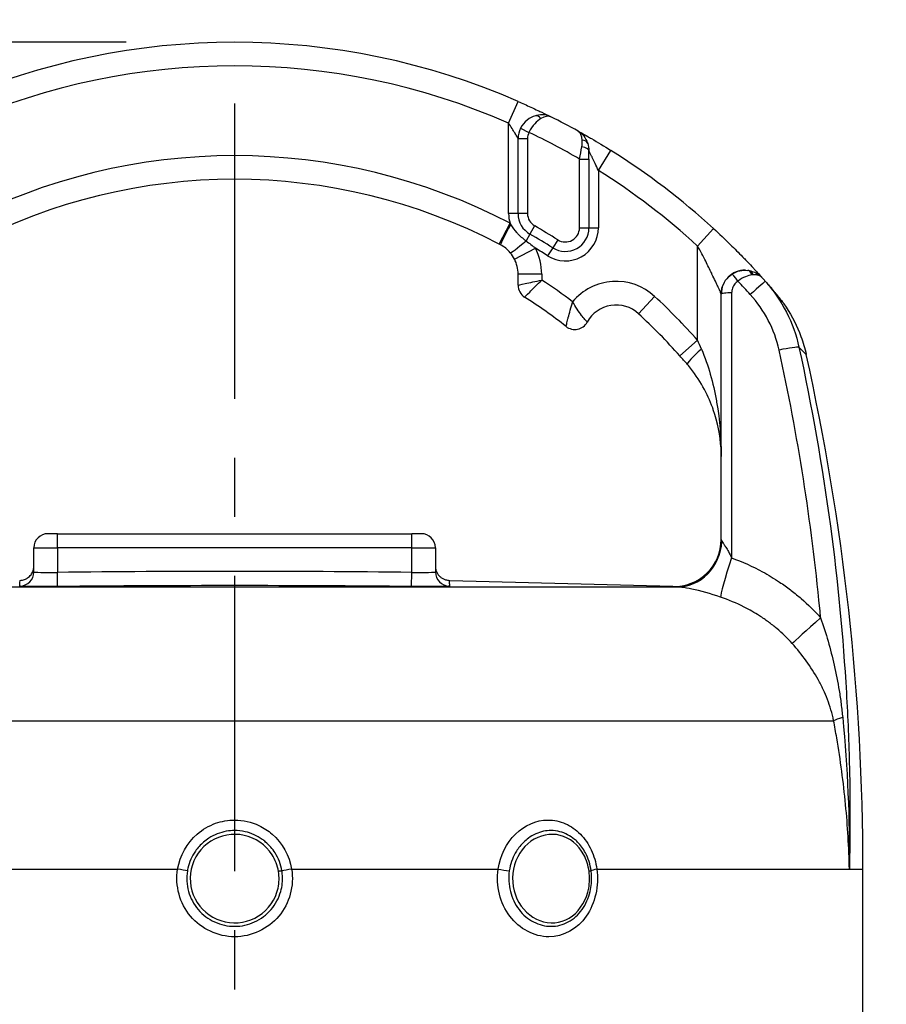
# Model space of a CAD drawing. Header units: millimetres. Extents: x 0 to 5940, y 0 to 4200.
# Tile 42 of 57: x 2251 to 2435, y 2808 to 3017. Entities that reach past the tile are written whole.
import ezdxf

# ---------------------------------------------------------------- set-up
doc = ezdxf.new("R2010")
doc.units = ezdxf.units.MM
doc.header["$LTSCALE"] = 50
doc.linetypes.add('MITTE', pattern=[2, 1.25, -0.25, 0.25, -0.25])
doc.layers.get('DEFPOINTS').update_dxf_attribs({"linetype": 'CONTINUOUS'})
for name, color, linetype in [('02-LINIE-035', 2, 'CONTINUOUS'), ('05-ACHSE', 1, 'MITTE'), ('06-MASSE1', 1, 'CONTINUOUS')]:
    doc.layers.add(name, color=color, linetype=linetype)
doc.styles.add('ACA_NORM', font='ROMANS.SHX')
doc.dimstyles.new('1-10', dxfattribs={"dimscale": 10, "dimtxt": 2.5, "dimasz": 3.5, "dimexe": 1, "dimexo": 0, "dimgap": 1, "dimtad": 1, "dimdec": 0, "dimzin": 0, "dimtxsty": 'ACA_NORM', "dimcen": 0, "dimadec": 0, "dimazin": 0, "dimtfac": 2.4, "dimtdec": 0, "dimtmove": 0, "dimatfit": 3, "dimfxl": 1, "dimtolj": 1, "dimtzin": 0, "dimarcsym": 0})

# ---------------------------------------------------------------- blocks, each defined once
blk = doc.blocks.new('*D10')
at = {"layer": '06-MASSE1', "color": 0, "lineweight": -2}
for p, q in [((2273.88, 3011.76), (1833.77, 3011.76)), ((1843.77, 2976.76), (1843.77, 2208.76)), ((2146.83, 2173.76), (1833.77, 2173.76))]:
    blk.add_line(p, q, dxfattribs=at)
at = {"layer": '06-MASSE1', "color": 0}
for points in [[(1837.94, 2976.76), (1849.6, 2976.76), (1843.77, 3011.76)], [(1837.94, 2208.76), (1849.6, 2208.76), (1843.77, 2173.76)]]:
    blk.add_solid(points, dxfattribs=at)
at = {"layer": 'DEFPOINTS', "color": 0}
for p in [(2273.88, 3011.76), (1843.77, 2173.76), (2146.83, 2173.76)]:
    blk.add_point(p, dxfattribs=at)
at = {"layer": '06-MASSE1', "color": 0, "insert": (1821.27, 2592.76), "char_height": 25, "attachment_point": 5, "rotation": 90, "style": 'ACA_NORM'}
blk.add_mtext('\\A1;a1', dxfattribs=at)
blk = doc.blocks.new('*D6')
at = {"layer": '06-MASSE1', "color": 0, "lineweight": -2}
for p, q in [((2076.83, 2430.59), (2076.83, 3126.84)), ((2667.84, 2426.76), (2667.84, 3126.84)), ((2632.84, 3116.84), (2111.83, 3116.84))]:
    blk.add_line(p, q, dxfattribs=at)
at = {"layer": '06-MASSE1', "color": 0}
for points in [[(2111.83, 3122.67), (2111.83, 3111.01), (2076.83, 3116.84)], [(2632.84, 3122.67), (2632.84, 3111.01), (2667.84, 3116.84)]]:
    blk.add_solid(points, dxfattribs=at)
at = {"layer": 'DEFPOINTS', "color": 0}
for p in [(2076.83, 3116.84), (2076.83, 2430.59), (2667.84, 2426.76)]:
    blk.add_point(p, dxfattribs=at)
at = {"layer": '06-MASSE1', "color": 0, "insert": (2372.34, 3139.34), "char_height": 25, "attachment_point": 5, "style": 'ACA_NORM'}
blk.add_mtext('\\A1;590', dxfattribs=at)

msp = doc.modelspace()

# ---------------------------------------------------------------- linework, layer by layer
at = {"layer": '02-LINIE-035'}
for p, q in [((2354.83, 2994.66), (2356.83, 2999.24)), ((2354.83, 2975.5), (2354.83, 2994.66)), ((2357.34, 2993.57), (2359.14, 2992.69)), ((2356.83, 2975.5), (2356.83, 2991.38)), ((2356.83, 2991.38), (2358.83, 2991.38)), ((2358.83, 2991.38), (2358.83, 2975.5)), ((2371.83, 2987.05), (2371.83, 2988.75)), ((2373.83, 2984.63), (2376.49, 2988.86)), ((2369.83, 2972.49), (2369.83, 2987.05)), ((2369.83, 2987.05), (2371.83, 2987.05)), ((2371.83, 2987.05), (2371.83, 2972.49)), ((2373.83, 2984.63), (2373.83, 2972.49)), ((2356.83, 2975.5), (2354.83, 2975.5)), ((2358.83, 2975.5), (2356.83, 2975.5)), ((2352.82, 2969.03), (2355.14, 2973.46)), ((2360.34, 2972.89), (2359.35, 2971.16)), ((2369.83, 2972.49), (2371.83, 2972.49)), ((2371.83, 2972.49), (2373.83, 2972.49)), ((2394.83, 2968.63), (2398.21, 2972.32)), ((2359.35, 2971.16), (2358.53, 2969.72)), ((2365.23, 2969.96), (2364.16, 2968.26)), ((2356.06, 2965.88), (2360.51, 2968.16)), ((2364.16, 2968.26), (2363.09, 2966.57)), ((2394.83, 2948.69), (2394.83, 2968.63)), ((2356.83, 2960.35), (2356.83, 2962.69)), ((2361.83, 2962.69), (2356.83, 2962.69)), ((2361.83, 2962.69), (2361.83, 2961.44)), ((2385.74, 2957.98), (2382.34, 2954.3)), ((2399.83, 2958.5), (2399.83, 2958.51)), ((2399.83, 2906.56), (2399.83, 2958.5)), ((2394.83, 2948.69), (2391.09, 2945.37)), ((2259.33, 2907.76), (2257.33, 2907.76)), ((2259.33, 2907.76), (2334.33, 2907.76)), ((2259.33, 2904.76), (2259.33, 2907.76)), ((2336.33, 2907.76), (2334.33, 2907.76)), ((2334.33, 2904.76), (2334.33, 2907.76)), ((2254.33, 2899.67), (2254.33, 2904.76)), ((2254.33, 2904.76), (2259.33, 2904.76)), ((2259.33, 2904.76), (2259.33, 2899.57)), ((2334.33, 2904.76), (2259.33, 2904.76)), ((2334.33, 2899.57), (2334.33, 2904.76)), ((2334.33, 2904.76), (2339.33, 2904.76)), ((2339.33, 2904.76), (2339.33, 2899.67)), ((2259.36, 2896.57), (2259.33, 2899.57)), ((2334.3, 2896.57), (2334.33, 2899.57)), ((2203.37, 2896.51), (2390.29, 2896.51)), ((2342.37, 2897.88), (2389.62, 2896.64)), ((2389.57, 2896.64), (2389.58, 2896.56)), ((2170.04, 2868.18), (2423.62, 2868.18)), ((2241.05, 2836.76), (2284.77, 2836.76)), ((2308.9, 2836.76), (2352.61, 2836.76)), ((2373.51, 2836.76), (2426.96, 2836.76)), ((2426.96, 2836.76), (2429.83, 2836.76)), ((2429.83, 2802.64), (2429.83, 2836.76))]:
    msp.add_line(p, q, dxfattribs=at)
for centre, radius, start, end in [((2296.83, 2861.76), 150, 66.4218, 113.5782), ((2296.83, 2861.76), 145, 66.4218, 113.5782), ((2296.83, 2861.76), 150, 61.0019, 63.4958), ((2361.83, 2991.38), 5, 153.9596, 180), ((2361.83, 2991.38), 3, 153.9596, 180), ((2296.83, 2861.76), 145, 59.7716, 64.5523), ((2296.83, 2861.76), 150, 61.0009, 61.0012), ((2296.83, 2861.76), 150, 47.4789, 57.9246), ((2296.83, 2861.76), 126, 62.4371, 117.5629), ((2296.83, 2861.76), 145, 47.4789, 57.9246), ((2296.83, 2861.76), 121, 62.4371, 117.5629), ((2361.83, 2975.5), 7, 180, 196.9187), ((2361.83, 2975.5), 5, 180, 240.2522), ((2361.83, 2975.5), 3, 180, 240.2522), ((2296.83, 2861.76), 128, 57.7001, 60.2522), ((2366.83, 2972.49), 7, 237.7001, 0), ((2366.83, 2972.49), 5, 237.7001, 0), ((2366.83, 2972.49), 3, 237.7001, 0), ((2296.83, 2861.76), 126, 57.7001, 60.2522), ((2349.83, 2962.69), 12, 0, 27.106), ((2296.83, 2861.76), 124, 57.7001, 59.0985), ((2349.83, 2962.69), 7, 0, 27.106), ((2404.83, 2958.51), 5, 89.0748, 180), ((2296.83, 2861.76), 119, 53.0413, 56.892), ((2377.59, 2949.16), 12, 47.2611, 140.1512), ((2359.83, 2960.35), 3, 180, 237.421), ((2296.83, 2861.76), 114, 52.0201, 57.421), ((2296.83, 2861.76), 131, 41.5747, 47.2611), ((2377.59, 2949.16), 7, 47.2611, 151.1675), ((2296.83, 2861.76), 126, 41.5747, 47.2611), ((2368.83, 2953.98), 3, 232.0201, 331.1675), ((1929.83, 2836.76), 500, 360, 12.5826), ((2257.33, 2904.76), 3, 90, 180), ((2336.33, 2904.76), 3, 0, 90), ((2296.83, -753.32), 3653.09, 89.41183, 90.58817)]:
    msp.add_arc(centre, radius, start, end, dxfattribs=at)
for centre, major_axis, ratio, start_param, end_param in [((2361.03, 2994.27), (-0.54, 1.93), 0.594665, 5.305484, 6.283185), ((2369.67, 2989.72), (1.89, 0.65), 0.594665, 0, 0.977701), ((2369.83, 2988.75), (2, 0), 0.438654, 0, 1.323775), ((2355.41, 2973.32), (-2.32, -4.43), 0.0215, 4.735018, 6.283185), ((2358.96, 2970.48), (-3.8, -3.24), 0.059752, 0, 1.406315), ((2352.15, 2967.74), (-11.77, 6.15), 0.109734, 4.689658, 4.712185), ((2405.22, 2961.49), (0.26, 1.98), 0.601883, 5.340533, 6.283185), ((2404.01, 2958.16), (4.24, 3.91), 0.861739, 0.561993, 0.622868), ((2405.41, 2961.46), (0.39, 1.96), 0.620947, 5.41807, 6.283185), ((2403.16, 2961), (-1.12, 1.66), 0.145795, 4.740358, 6.274369), ((2295.85, 2859.88), (-131.55, 67.28), 0.999934, 4.344114, 4.37013), ((2405.42, 2957.86), (3.74, 3.31), 0.004968, 0, 1.418024), ((2404.13, 2958.03), (-4.22, -3.93), 0.529098, 3.702697, 3.763512), ((2296.84, 2861.78), (131.25, -72.6), 0.999897, 1.22965, 1.237385), ((2401.83, 2958.5), (-2, 0), 0.105084, 4.609562, 6.283185), ((2393.57, 2940.81), (-9.36, 23.96), 0.162972, 4.902563, 4.983301), ((2396.45, 2946.84), (-3.8, -3.25), 0.105656, 4.835475, 6.283185), ((2411.46, 2946.1), (4.89, 1.06), 0.076337, 0.137706, 1.425836), ((2389.83, 2906.56), (10, 0), 0.999978, 4.687077, 6.283185), ((2390.54, 2906.51), (-0.46, -9.99), 0.941438, 0.022707, 1.578858), ((2403.05, 2903.67), (-3.3, -9.44), 0.061815, 4.844954, 6.166482), ((2251.33, 2899.67), (3, 0), 0.999741, 4.725331, 6.283185), ((2342.33, 2899.67), (-3, 0), 0.999741, 0, 1.557855), ((2296.83, -747.16), (-3645.44, 0), 0.999584, 4.70211, 4.722668), ((2422.18, 2891), (-7.48, -6.63), 0.0082, 4.879909, 6.07175), ((2433.21, 2869.84), (-9.82, -1.88), 0.074371, 5.5954, 6.050953), ((2284.5, 2836.76), (2.96, -0.49), 0.014989, 0.661983, 1.481203), ((2309.17, 2836.76), (2.96, 0.49), 0.014991, 1.660389, 2.47961), ((2353.87, 2836.76), (-2.97, 0.45), 0.0693, 1.143279, 1.9625), ((2375.24, 2836.76), (-2.97, -0.41), 0.09527, 5.320317, 6.139537)]:
    msp.add_ellipse(centre, major_axis=major_axis, ratio=ratio, start_param=start_param, end_param=end_param, dxfattribs=at)
for points, knots in [([(2356.83, 2999.24), (2357.75, 2998.84), (2358.65, 2998.44), (2359.51, 2998.04), (2360.05, 2997.79), (2360.56, 2997.55), (2361.04, 2997.32), (2361.32, 2997.19), (2361.58, 2997.07), (2361.83, 2996.95), (2362.51, 2996.62), (2363.08, 2996.34), (2363.47, 2996.15), (2363.56, 2996.1), (2363.64, 2996.06), (2363.71, 2996.03), (2363.73, 2996.02), (2363.75, 2996.01), (2363.77, 2996)], [0, 0, 0, 0, 0.306395, 0.306395, 0.306395, 0.5, 0.5, 0.5, 0.610594, 0.610594, 0.610594, 0.910773, 0.910773, 0.910773, 0.979965, 0.979965, 0.979965, 1, 1, 1, 1]), ([(2356.83, 2991.38), (2356.83, 2991.38), (2356.83, 2991.39), (2356.82, 2991.4), (2356.81, 2991.42), (2356.78, 2991.46), (2356.76, 2991.51), (2356.73, 2991.55), (2356.7, 2991.61), (2356.67, 2991.67), (2356.65, 2991.69), (2356.64, 2991.72), (2356.62, 2991.74), (2356.51, 2991.94), (2356.36, 2992.19), (2356.21, 2992.44), (2356.2, 2992.46), (2356.19, 2992.48), (2356.18, 2992.5), (2355.99, 2992.82), (2355.78, 2993.16), (2355.57, 2993.5), (2355.56, 2993.51), (2355.56, 2993.52), (2355.55, 2993.53), (2355.32, 2993.9), (2355.08, 2994.28), (2354.83, 2994.66)], [0, 0, 0, 0, 0.050487, 0.050487, 0.050487, 0.121011, 0.121011, 0.121011, 0.187501, 0.187501, 0.187501, 0.214399, 0.214399, 0.214399, 0.424818, 0.424818, 0.424818, 0.441132, 0.441132, 0.441132, 0.70436, 0.70436, 0.70436, 0.713622, 0.713622, 0.713622, 1, 1, 1, 1]), ([(2360.49, 2996.19), (2359.87, 2996.02), (2359.27, 2995.72), (2358.73, 2995.3), (2358.17, 2994.85), (2357.67, 2994.26), (2357.34, 2993.57)], [0, 0, 0, 0, 0.482114, 0.482114, 0.482114, 1, 1, 1, 1]), ([(2361.68, 2995.61), (2361.23, 2995.35), (2360.77, 2994.98), (2360.35, 2994.51), (2359.89, 2994.01), (2359.47, 2993.38), (2359.14, 2992.69)], [0, 0, 0, 0, 0.481828, 0.481828, 0.481828, 1, 1, 1, 1]), ([(2363.77, 2996), (2362.95, 2996.4), (2361.85, 2996.52), (2360.71, 2996.25), (2360.64, 2996.23), (2360.56, 2996.21), (2360.49, 2996.19)], [0, 0, 0, 0, 0.939344, 0.939344, 0.939344, 1, 1, 1, 1]), ([(2369.56, 2992.95), (2369.95, 2992.74), (2370.67, 2992.33), (2371.58, 2991.81), (2371.83, 2991.67), (2372.09, 2991.52), (2372.36, 2991.36), (2373.62, 2990.63), (2375.05, 2989.76), (2376.49, 2988.86)], [0, 0, 0, 0, 0.392187, 0.392187, 0.392187, 0.5, 0.5, 0.5, 1, 1, 1, 1]), ([(2373.83, 2984.63), (2373.6, 2985.13), (2373.37, 2985.63), (2373.14, 2986.12), (2372.95, 2986.51), (2372.77, 2986.89), (2372.59, 2987.26), (2372.55, 2987.33), (2372.51, 2987.4), (2372.48, 2987.48), (2372.37, 2987.68), (2372.28, 2987.88), (2372.18, 2988.06), (2372.09, 2988.26), (2371.99, 2988.44), (2371.93, 2988.57), (2371.9, 2988.62), (2371.88, 2988.66), (2371.86, 2988.69), (2371.84, 2988.73), (2371.83, 2988.75), (2371.83, 2988.75)], [0, 0, 0, 0, 0.307765, 0.307765, 0.307765, 0.54959, 0.54959, 0.54959, 0.59907, 0.59907, 0.59907, 0.73613, 0.73613, 0.73613, 0.881759, 0.881759, 0.881759, 0.93819, 0.93819, 0.93819, 1, 1, 1, 1]), ([(2358.53, 2969.72), (2357.86, 2970.19), (2357.25, 2970.72), (2356.72, 2971.32), (2356.67, 2971.37), (2356.62, 2971.43), (2356.57, 2971.49), (2356.14, 2971.99), (2355.75, 2972.54), (2355.37, 2973.11), (2355.33, 2973.16), (2355.3, 2973.21), (2355.26, 2973.27)], [0, 0, 0, 0, 0.5, 0.5, 0.5, 0.546751, 0.546751, 0.546751, 0.962019, 0.962019, 0.962019, 1, 1, 1, 1]), ([(2398.21, 2972.32), (2399.43, 2971.2), (2400.61, 2970.08), (2401.74, 2968.97), (2402.65, 2968.08), (2403.53, 2967.2), (2404.34, 2966.36), (2404.55, 2966.15), (2404.75, 2965.95), (2404.95, 2965.74), (2405.43, 2965.23), (2405.9, 2964.74), (2406.33, 2964.28), (2406.5, 2964.1), (2406.67, 2963.91), (2406.83, 2963.74), (2407.06, 2963.49), (2407.28, 2963.26), (2407.47, 2963.05), (2407.8, 2962.69), (2408.07, 2962.39), (2408.27, 2962.17), (2408.31, 2962.12), (2408.35, 2962.08), (2408.39, 2962.04)], [0, 0, 0, 0, 0.278174, 0.278174, 0.278174, 0.5, 0.5, 0.5, 0.555741, 0.555741, 0.555741, 0.693534, 0.693534, 0.693534, 0.75, 0.75, 0.75, 0.830443, 0.830443, 0.830443, 0.96621, 0.96621, 0.96621, 1, 1, 1, 1]), ([(2355.16, 2967.23), (2354.87, 2967.58), (2354.55, 2967.88), (2353.86, 2968.44), (2353.48, 2968.68), (2353.09, 2968.89)], [0, 0, 0, 0, 0.5, 0.5, 1, 1, 1, 1]), ([(2399.83, 2958.51), (2399.83, 2958.51), (2399.78, 2958.64), (2399.69, 2958.83), (2399.66, 2958.89), (2399.63, 2958.97), (2399.59, 2959.04), (2399.51, 2959.23), (2399.41, 2959.44), (2399.31, 2959.67), (2399.24, 2959.83), (2399.16, 2959.99), (2399.08, 2960.16), (2398.98, 2960.39), (2398.87, 2960.62), (2398.76, 2960.87), (2398.54, 2961.32), (2398.32, 2961.8), (2398.09, 2962.27), (2397.99, 2962.47), (2397.9, 2962.66), (2397.81, 2962.86), (2397.4, 2963.69), (2396.98, 2964.54), (2396.54, 2965.4), (2395.99, 2966.48), (2395.42, 2967.55), (2394.83, 2968.63)], [0, 0, 0, 0, 0.093319, 0.093319, 0.093319, 0.125, 0.125, 0.125, 0.199077, 0.199077, 0.199077, 0.25, 0.25, 0.25, 0.318714, 0.318714, 0.318714, 0.447998, 0.447998, 0.447998, 0.5, 0.5, 0.5, 0.720762, 0.720762, 0.720762, 1, 1, 1, 1]), ([(2402.05, 2962.66), (2402.59, 2963.03), (2403.19, 2963.27), (2403.8, 2963.4), (2404.37, 2963.53), (2404.94, 2963.54), (2405.49, 2963.47)], [0, 0, 0, 0, 0.517352, 0.517352, 0.517352, 1, 1, 1, 1]), ([(2405.8, 2963.42), (2406.2, 2963.34), (2406.58, 2963.22), (2406.93, 2963.07), (2407.25, 2962.92), (2407.55, 2962.75), (2407.82, 2962.55), (2407.93, 2962.47), (2408.04, 2962.38), (2408.14, 2962.29), (2408.18, 2962.25), (2408.23, 2962.21), (2408.27, 2962.16), (2408.29, 2962.14), (2408.31, 2962.12), (2408.33, 2962.1), (2408.34, 2962.09), (2408.35, 2962.08), (2408.36, 2962.07), (2408.37, 2962.06), (2408.37, 2962.05), (2408.38, 2962.05), (2408.38, 2962.05), (2408.38, 2962.05), (2408.38, 2962.04), (2408.39, 2962.04), (2408.39, 2962.04), (2408.39, 2962.04)], [0, 0, 0, 0, 0.372379, 0.372379, 0.372379, 0.720983, 0.720983, 0.720983, 0.867591, 0.867591, 0.867591, 0.935969, 0.935969, 0.935969, 0.968822, 0.968822, 0.968822, 0.98477, 0.98477, 0.98477, 0.992543, 0.992543, 0.992543, 0.995838, 0.995838, 0.995838, 1, 1, 1, 1]), ([(2356.83, 2960.35), (2356.83, 2960.35), (2357.39, 2960.47), (2359.25, 2960.88), (2360.54, 2961.16), (2361.83, 2961.44)], [0, 0, 0, 0, 0.5, 0.5, 1, 1, 1, 1]), ([(2358.22, 2957.82), (2358.22, 2957.82), (2358.62, 2958.23), (2359.96, 2959.58), (2360.89, 2960.51), (2361.83, 2961.44)], [0, 0, 0, 0, 0.5, 0.5, 1, 1, 1, 1]), ([(2403.37, 2961.21), (2403.12, 2961.04), (2402.9, 2960.83), (2402.71, 2960.6), (2402.49, 2960.34), (2402.32, 2960.03), (2402.21, 2959.71), (2402.1, 2959.4), (2402.04, 2959.05), (2402.04, 2958.71)], [0, 0, 0, 0, 0.307405, 0.307405, 0.307405, 0.653773, 0.653773, 0.653773, 1, 1, 1, 1]), ([(2406.34, 2962.53), (2405.91, 2962.48), (2405.44, 2962.35), (2404.95, 2962.14), (2404.42, 2961.92), (2403.89, 2961.6), (2403.37, 2961.21)], [0, 0, 0, 0, 0.482021, 0.482021, 0.482021, 1, 1, 1, 1]), ([(2408.39, 2962.03), (2408.18, 2962.27), (2407.85, 2962.43), (2407.44, 2962.5), (2407.19, 2962.55), (2406.9, 2962.56), (2406.59, 2962.55)], [0.0000677, 0.0000677, 0.0000677, 0.0000677, 0.6226663, 0.6226663, 0.6226663, 1, 1, 1, 1]), ([(2410.86, 2959.22), (2410.86, 2959.22), (2410.86, 2959.21), (2410.86, 2959.21), (2411.07, 2958.98), (2411.22, 2958.8), (2411.32, 2958.68)], [0.248067, 0.248067, 0.248067, 0.248067, 0.2489205, 0.2489205, 0.2489205, 0.375462, 0.375462, 0.375462, 0.375462]), ([(2402.04, 2958.71), (2402.04, 2945.91), (2402.04, 2933.1), (2402.04, 2917.41), (2402.04, 2908.52), (2402.04, 2902.63)], [0, 0, 0, 0, 0.684934, 0.684934, 1, 1, 1, 1]), ([(2411.32, 2958.68), (2411.38, 2958.61), (2411.42, 2958.56), (2411.48, 2958.49), (2411.5, 2958.47), (2411.52, 2958.45), (2411.52, 2958.44), (2411.53, 2958.43), (2411.53, 2958.43), (2411.53, 2958.43)], [0, 0, 0, 0, 0.200577, 0.200577, 0.3012828, 0.3012828, 0.3517975, 0.3517975, 0.3756269, 0.3756269, 0.3756269, 0.3756269]), ([(2411.53, 2958.43), (2411.53, 2958.43), (2411.53, 2958.43), (2411.54, 2958.42), (2411.54, 2958.42), (2411.56, 2958.39), (2411.56, 2958.39), (2411.57, 2958.38), (2411.57, 2958.38), (2411.58, 2958.37), (2411.58, 2958.36), (2411.6, 2958.35), (2411.6, 2958.34), (2411.65, 2958.28), (2411.7, 2958.23), (2411.9, 2957.98), (2412.06, 2957.78), (2412.69, 2956.97), (2413.14, 2956.34), (2414.84, 2953.77), (2415.91, 2951.67), (2417.16, 2948.25), (2417.54, 2946.98), (2417.82, 2945.69)], [0.335319, 0.335319, 0.335319, 0.335319, 0.341556, 0.341556, 0.382005, 0.382005, 0.386814, 0.386814, 0.391652, 0.391652, 0.394067, 0.394067, 0.398975, 0.398975, 0.418643, 0.418643, 0.495544, 0.495544, 0.726258, 0.726258, 1.422423, 1.422423, 1.818995, 1.818995, 1.818995, 1.818995]), ([(2366.99, 2951.62), (2366.99, 2951.62), (2367, 2951.67), (2367.02, 2951.77), (2367.05, 2951.87), (2367.08, 2952.01), (2367.12, 2952.18), (2367.19, 2952.46), (2367.28, 2952.82), (2367.39, 2953.24), (2367.41, 2953.32), (2367.43, 2953.4), (2367.45, 2953.48), (2367.58, 2953.96), (2367.72, 2954.5), (2367.88, 2955.09), (2368.04, 2955.66), (2368.21, 2956.25), (2368.38, 2956.85)], [0, 0, 0, 0, 0.145815, 0.145815, 0.145815, 0.284661, 0.284661, 0.284661, 0.5, 0.5, 0.5, 0.538263, 0.538263, 0.538263, 0.771245, 0.771245, 0.771245, 1, 1, 1, 1]), ([(2371.46, 2952.54), (2371.46, 2952.54), (2371.43, 2952.57), (2371.36, 2952.65), (2371.3, 2952.72), (2371.2, 2952.82), (2371.09, 2952.95), (2370.91, 2953.15), (2370.68, 2953.42), (2370.42, 2953.76), (2370.37, 2953.82), (2370.32, 2953.89), (2370.27, 2953.95), (2369.97, 2954.34), (2369.65, 2954.79), (2369.33, 2955.29), (2369, 2955.78), (2368.68, 2956.31), (2368.38, 2956.85)], [0, 0, 0, 0, 0.147086, 0.147086, 0.147086, 0.286556, 0.286556, 0.286556, 0.5, 0.5, 0.5, 0.539665, 0.539665, 0.539665, 0.771051, 0.771051, 0.771051, 1, 1, 1, 1]), ([(2395.64, 2946.84), (2396.39, 2945.08), (2397, 2943.31), (2397.52, 2941.5), (2398.06, 2939.62), (2398.48, 2937.73), (2398.82, 2935.84), (2398.84, 2935.75), (2398.85, 2935.67), (2398.86, 2935.59), (2399.52, 2931.79), (2399.83, 2927.94), (2399.83, 2924.11)], [0, 0, 0, 0, 0.239872, 0.239872, 0.239872, 0.489121, 0.489121, 0.489121, 0.5, 0.5, 0.5, 1, 1, 1, 1]), ([(2420.88, 2889.96), (2420.82, 2890.62), (2420.76, 2891.28), (2420.69, 2891.94), (2418.92, 2910.29), (2416.07, 2928.52), (2412.09, 2946.62)], [0, 0, 0, 0, 0.034797, 0.034797, 0.034797, 1, 1, 1, 1]), ([(2417.82, 2945.69), (2417.82, 2945.69), (2417.82, 2945.69), (2417.82, 2945.69), (2417.82, 2945.69), (2417.82, 2945.69), (2417.82, 2945.69), (2417.82, 2945.69), (2417.62, 2945.89), (2417.21, 2946.29), (2416.97, 2946.53), (2416.66, 2946.84), (2416.29, 2947.21)], [0.49981, 0.49981, 0.49981, 0.49981, 0.5, 0.5, 0.5, 0.5014572, 0.5014572, 0.5014572, 0.8137395, 0.8137395, 0.8137395, 0.9999462, 0.9999462, 0.9999462, 0.9999462]), ([(2416.29, 2947.21), (2419.01, 2934.67), (2421.23, 2922.04), (2422.94, 2909.35), (2424.51, 2897.64), (2425.64, 2885.87), (2426.32, 2874.09), (2426.63, 2868.79), (2426.84, 2863.48), (2426.97, 2858.17), (2427.13, 2851.04), (2427.13, 2843.9), (2426.96, 2836.76)], [0, 0, 0, 0, 0.3452543, 0.3452543, 0.3452543, 0.6639316, 0.6639316, 0.6639316, 0.8072898, 0.8072898, 0.8072898, 1, 1, 1, 1]), ([(2398.02, 2934.37), (2397.47, 2935.88), (2396.79, 2937.37), (2395.1, 2940.37), (2394.06, 2941.9), (2392.87, 2943.33)], [0, 0, 0, 0, 0.53875, 0.53875, 1.103703, 1.103703, 1.103703, 1.103703]), ([(2398.16, 2933.99), (2398.15, 2934.01), (2398.14, 2934.04), (2398.13, 2934.06), (2398.12, 2934.1), (2398.11, 2934.13), (2398.1, 2934.16), (2398.07, 2934.23), (2398.05, 2934.3), (2398.02, 2934.37)], [0.49622554, 0.49622554, 0.49622554, 0.49622554, 0.5, 0.5, 0.5, 0.50487956, 0.50487956, 0.50487956, 0.5158244, 0.5158244, 0.5158244, 0.5158244]), ([(2399.83, 2924.11), (2399.83, 2924.68), (2399.82, 2925.26), (2399.62, 2928.59), (2399.1, 2931.29), (2398.16, 2933.99)], [0, 0, 0, 0, 0.200099, 0.200099, 1.166748, 1.166748, 1.166748, 1.166748]), ([(2399.83, 2924.11), (2399.83, 2924.68), (2399.82, 2925.26), (2399.62, 2928.59), (2399.1, 2931.29), (2398.16, 2933.99)], [0, 0, 0, 0, 0.200099, 0.200099, 1.166748, 1.166748, 1.166748, 1.166748]), ([(2399.95, 2906.16), (2400.02, 2906.04), (2400.11, 2905.92), (2400.21, 2905.78), (2400.23, 2905.74), (2400.26, 2905.7), (2400.28, 2905.67), (2400.41, 2905.48), (2400.56, 2905.28), (2400.7, 2905.06), (2400.73, 2905.01), (2400.76, 2904.97), (2400.78, 2904.92), (2400.97, 2904.62), (2401.16, 2904.3), (2401.34, 2903.97), (2401.58, 2903.53), (2401.81, 2903.08), (2402.04, 2902.63)], [0, 0, 0, 0, 0.151994, 0.151994, 0.151994, 0.190307, 0.190307, 0.190307, 0.378776, 0.378776, 0.378776, 0.416394, 0.416394, 0.416394, 0.66801, 0.66801, 0.66801, 1, 1, 1, 1]), ([(2251.41, 2897.88), (2251.73, 2897.89), (2252.06, 2897.96), (2252.67, 2898.18), (2252.96, 2898.34), (2253.47, 2898.75), (2253.69, 2899), (2254.04, 2899.55), (2254.17, 2899.86), (2254.28, 2900.29), (2254.3, 2900.4), (2254.33, 2900.64), (2254.33, 2900.76), (2254.33, 2900.88)], [0, 0, 0, 0, 0.097168, 0.097168, 0.1946967, 0.1946967, 0.2922124, 0.2922124, 0.3897285, 0.3897285, 0.4254071, 0.4254071, 0.4616084, 0.4616084, 0.4616084, 0.4616084]), ([(2339.33, 2900.88), (2339.33, 2900.77), (2339.34, 2900.66), (2339.36, 2900.43), (2339.38, 2900.32), (2339.46, 2900), (2339.53, 2899.79), (2339.71, 2899.41), (2339.82, 2899.23), (2340.07, 2898.9), (2340.22, 2898.74), (2340.54, 2898.47), (2340.71, 2898.35), (2341.08, 2898.15), (2341.28, 2898.07), (2341.73, 2897.93), (2341.99, 2897.89), (2342.25, 2897.88)], [0, 0, 0, 0, 0.0341754, 0.0341754, 0.0679101, 0.0679101, 0.132426, 0.132426, 0.1952579, 0.1952579, 0.2580897, 0.2580897, 0.3209216, 0.3209216, 0.3837535, 0.3837535, 0.4625339, 0.4625339, 0.4625339, 0.4625339]), ([(2402.04, 2902.63), (2404.3, 2901.82), (2406.49, 2900.84), (2408.59, 2899.7), (2409.81, 2899.03), (2411.02, 2898.3), (2412.18, 2897.52), (2412.98, 2896.98), (2413.75, 2896.42), (2414.5, 2895.84), (2414.54, 2895.81), (2414.57, 2895.79), (2414.61, 2895.76)], [0, 0, 0, 0, 0.5, 0.5, 0.5, 0.791988, 0.791988, 0.791988, 0.990248, 0.990248, 0.990248, 1, 1, 1, 1]), ([(2254.33, 2899.67), (2254.33, 2899.62), (2254.87, 2899.58), (2256.72, 2899.55), (2258.01, 2899.55), (2259.33, 2899.57)], [0, 0, 0, 0, 0.5, 0.5, 1, 1, 1, 1]), ([(2334.33, 2899.57), (2335.65, 2899.55), (2336.95, 2899.55), (2338.79, 2899.58), (2339.33, 2899.62), (2339.33, 2899.67)], [0, 0, 0, 0, 0.5, 0.5, 1, 1, 1, 1]), ([(2251.37, 2896.67), (2251.38, 2896.97), (2251.38, 2897.26), (2251.39, 2897.49), (2251.4, 2897.72), (2251.41, 2897.88), (2251.41, 2897.88), (2251.41, 2897.88), (2251.41, 2897.88), (2251.41, 2897.88)], [0, 0, 0, 0, 0.2500941, 0.2500941, 0.2500941, 0.5000002, 0.5000002, 0.5000002, 0.5000277, 0.5000277, 0.5000277, 0.5000277]), ([(2259.36, 2896.57), (2257.25, 2896.55), (2255.18, 2896.55), (2253.71, 2896.56), (2252.24, 2896.58), (2251.37, 2896.62), (2251.37, 2896.67)], [0, 0, 0, 0, 0.499928, 0.499928, 0.499928, 1, 1, 1, 1]), ([(2342.29, 2896.67), (2342.29, 2896.62), (2341.43, 2896.58), (2339.95, 2896.56), (2338.48, 2896.55), (2336.41, 2896.55), (2334.3, 2896.57)], [0, 0, 0, 0, 0.5, 0.5, 0.5, 1, 1, 1, 1]), ([(2342.25, 2897.88), (2342.25, 2897.88), (2342.27, 2897.72), (2342.27, 2897.49), (2342.28, 2897.26), (2342.29, 2896.97), (2342.29, 2896.67)], [0.5000296, 0.5000296, 0.5000296, 0.5000296, 0.7499061, 0.7499061, 0.7499061, 1, 1, 1, 1]), ([(2399.7, 2894.32), (2397.6, 2895.03), (2395.39, 2895.66), (2393.64, 2896.03), (2391.89, 2896.39), (2390.79, 2896.49), (2390.29, 2896.51)], [0, 0, 0, 0, 0.5, 0.5, 0.5, 1, 1, 1, 1]), ([(2414.61, 2895.76), (2415, 2895.45), (2415.4, 2895.15), (2415.78, 2894.83), (2416.11, 2894.57), (2416.43, 2894.3), (2416.75, 2894.03), (2418.21, 2892.77), (2419.59, 2891.41), (2420.88, 2889.96)], [0, 0, 0, 0, 0.174828, 0.174828, 0.174828, 0.322261, 0.322261, 0.322261, 1, 1, 1, 1]), ([(2414.85, 2884.53), (2413.83, 2885.66), (2412.75, 2886.71), (2411.6, 2887.68), (2411.02, 2888.16), (2410.43, 2888.63), (2409.82, 2889.08), (2409.21, 2889.53), (2408.58, 2889.96), (2407.94, 2890.37), (2406.88, 2891.05), (2405.8, 2891.67), (2404.68, 2892.24), (2403.07, 2893.05), (2401.41, 2893.74), (2399.7, 2894.32)], [0, 0, 0, 0, 0.247747, 0.247747, 0.247747, 0.372352, 0.372352, 0.372352, 0.497319, 0.497319, 0.497319, 0.703638, 0.703638, 0.703638, 1, 1, 1, 1]), ([(2420.88, 2889.96), (2422.02, 2886.67), (2422.97, 2883.34), (2423.74, 2879.93), (2424.14, 2878.14), (2424.5, 2876.34), (2424.79, 2874.54), (2424.95, 2873.6), (2425.09, 2872.66), (2425.21, 2871.72), (2425.33, 2870.76), (2425.44, 2869.81), (2425.54, 2868.85)], [0, 0, 0, 0, 0.481674, 0.481674, 0.481674, 0.73493, 0.73493, 0.73493, 0.86684, 0.86684, 0.86684, 1, 1, 1, 1]), ([(2423.62, 2868.18), (2423.31, 2869.75), (2422.87, 2871.23), (2422.32, 2872.67), (2422.04, 2873.38), (2421.75, 2874.08), (2421.42, 2874.76), (2421.09, 2875.48), (2420.72, 2876.19), (2420.34, 2876.89), (2418.83, 2879.62), (2417.01, 2882.14), (2414.85, 2884.53)], [0, 0, 0, 0, 0.248443, 0.248443, 0.248443, 0.371015, 0.371015, 0.371015, 0.499544, 0.499544, 0.499544, 1, 1, 1, 1]), ([(2426.96, 2836.76), (2426.86, 2841.32), (2426.6, 2845.87), (2426.16, 2850.41), (2425.71, 2855.14), (2425.08, 2859.85), (2424.28, 2864.55), (2424.07, 2865.76), (2423.85, 2866.97), (2423.62, 2868.18)], [0, 0, 0, 0, 0.433012, 0.433012, 0.433012, 0.883662, 0.883662, 0.883662, 1, 1, 1, 1]), ([(2284.77, 2836.76), (2285.24, 2839.63), (2286.7, 2842.27), (2288.89, 2844.17), (2290.05, 2845.18), (2291.38, 2845.95), (2292.81, 2846.46), (2294.09, 2846.91), (2295.45, 2847.15), (2296.83, 2847.15), (2298.61, 2847.15), (2300.38, 2846.74), (2301.98, 2845.99), (2302.99, 2845.51), (2303.93, 2844.9), (2304.77, 2844.18), (2306.93, 2842.3), (2308.42, 2839.63), (2308.9, 2836.76)], [0, 0, 0, 0, 0.25, 0.25, 0.25, 0.3818068, 0.3818068, 0.3818068, 0.5, 0.5, 0.5, 0.6535412, 0.6535412, 0.6535412, 0.75, 0.75, 0.75, 1, 1, 1, 1]), ([(2352.61, 2836.76), (2353.04, 2839.63), (2354.34, 2842.27), (2356.27, 2844.17), (2356.27, 2844.18), (2356.27, 2844.18), (2356.28, 2844.19), (2358.2, 2846.08), (2360.67, 2847.15), (2363.18, 2847.15), (2364.44, 2847.15), (2365.69, 2846.89), (2366.85, 2846.38), (2368, 2845.88), (2369.08, 2845.12), (2370.01, 2844.18), (2370.94, 2843.24), (2371.72, 2842.09), (2372.31, 2840.84), (2372.9, 2839.59), (2373.31, 2838.19), (2373.51, 2836.76)], [0, 0, 0, 0, 0.25, 0.25, 0.25, 0.250548, 0.250548, 0.250548, 0.5, 0.5, 0.5, 0.624936, 0.624936, 0.624936, 0.749856, 0.749856, 0.749856, 0.875355, 0.875355, 0.875355, 1, 1, 1, 1]), ([(2306.83, 2836.4), (2306.61, 2837.75), (2306.12, 2839.04), (2305.39, 2840.2), (2304.84, 2841.07), (2304.17, 2841.84), (2303.39, 2842.5), (2303.16, 2842.7), (2302.92, 2842.89), (2302.66, 2843.07), (2301.58, 2843.84), (2300.34, 2844.39), (2299.04, 2844.68), (2298.31, 2844.84), (2297.57, 2844.92), (2296.83, 2844.92), (2296.23, 2844.92), (2295.64, 2844.87), (2295.06, 2844.77), (2293.75, 2844.53), (2292.49, 2844.03), (2291.37, 2843.31), (2290.98, 2843.07), (2290.61, 2842.79), (2290.27, 2842.49), (2289.6, 2841.93), (2289.02, 2841.28), (2288.52, 2840.57), (2287.77, 2839.48), (2287.23, 2838.26), (2286.94, 2836.95), (2286.9, 2836.77), (2286.86, 2836.58), (2286.83, 2836.4)], [0, 0, 0, 0, 0.142587, 0.142587, 0.142587, 0.25, 0.25, 0.25, 0.282557, 0.282557, 0.282557, 0.422443, 0.422443, 0.422443, 0.5, 0.5, 0.5, 0.562018, 0.562018, 0.562018, 0.701955, 0.701955, 0.701955, 0.75, 0.75, 0.75, 0.841232, 0.841232, 0.841232, 0.98061, 0.98061, 0.98061, 1, 1, 1, 1]), ([(2306.11, 2836.28), (2305.91, 2837.53), (2305.45, 2838.74), (2304.75, 2839.82), (2303.41, 2841.9), (2301.23, 2843.39), (2298.84, 2843.91), (2296.45, 2844.43), (2293.84, 2843.97), (2291.77, 2842.65), (2289.7, 2841.34), (2288.18, 2839.2), (2287.64, 2836.77)], [0.5602271, 0.5602271, 0.5602271, 0.5602271, 0.625, 0.625, 0.625, 0.75, 0.75, 0.75, 0.875, 0.875, 0.875, 1, 1, 1, 1]), ([(2372.29, 2836.4), (2372.1, 2837.75), (2371.7, 2839.04), (2371.08, 2840.2), (2370.62, 2841.07), (2370.06, 2841.84), (2369.4, 2842.5), (2369.2, 2842.7), (2369, 2842.89), (2368.78, 2843.07), (2367.86, 2843.84), (2366.8, 2844.39), (2365.68, 2844.68), (2365.06, 2844.84), (2364.42, 2844.92), (2363.78, 2844.92), (2363.26, 2844.92), (2362.75, 2844.87), (2362.24, 2844.77), (2361.11, 2844.53), (2359.99, 2844.03), (2359.01, 2843.31), (2358.67, 2843.07), (2358.34, 2842.79), (2358.03, 2842.49), (2357.45, 2841.93), (2356.92, 2841.28), (2356.48, 2840.57), (2355.81, 2839.48), (2355.33, 2838.26), (2355.07, 2836.95), (2355.03, 2836.77), (2355, 2836.58), (2354.97, 2836.4)], [0, 0, 0, 0, 0.142587, 0.142587, 0.142587, 0.25, 0.25, 0.25, 0.282557, 0.282557, 0.282557, 0.422443, 0.422443, 0.422443, 0.5, 0.5, 0.5, 0.562018, 0.562018, 0.562018, 0.701955, 0.701955, 0.701955, 0.75, 0.75, 0.75, 0.841232, 0.841232, 0.841232, 0.98061, 0.98061, 0.98061, 1, 1, 1, 1]), ([(2371.86, 2836.28), (2371.69, 2837.53), (2371.31, 2838.74), (2370.72, 2839.82), (2369.6, 2841.9), (2367.77, 2843.39), (2365.71, 2843.91), (2363.66, 2844.43), (2361.38, 2843.97), (2359.55, 2842.65), (2357.72, 2841.34), (2356.35, 2839.2), (2355.86, 2836.77)], [0.5602271, 0.5602271, 0.5602271, 0.5602271, 0.625, 0.625, 0.625, 0.75, 0.75, 0.75, 0.875, 0.875, 0.875, 1, 1, 1, 1]), ([(2308.9, 2836.76), (2309.47, 2833.23), (2308.44, 2829.52), (2306.18, 2826.81), (2303.91, 2824.11), (2300.4, 2822.45), (2296.84, 2822.45), (2293.28, 2822.45), (2289.78, 2824.08), (2287.5, 2826.81), (2285.21, 2829.53), (2284.19, 2833.23), (2284.77, 2836.76)], [0, 0, 0, 0, 0.25, 0.25, 0.25, 0.5, 0.5, 0.5, 0.75, 0.75, 0.75, 1, 1, 1, 1]), ([(2286.83, 2836.4), (2286.6, 2834.95), (2286.68, 2833.44), (2287.07, 2832.04), (2287.47, 2830.64), (2288.16, 2829.33), (2289.12, 2828.21), (2289.12, 2828.21), (2289.12, 2828.2), (2289.13, 2828.2), (2290.08, 2827.09), (2291.27, 2826.19), (2292.6, 2825.58), (2293.92, 2824.98), (2295.37, 2824.66), (2296.83, 2824.66), (2298.29, 2824.66), (2299.74, 2824.98), (2301.07, 2825.59), (2302.4, 2826.2), (2303.59, 2827.1), (2304.54, 2828.2), (2304.54, 2828.21), (2304.55, 2828.21), (2304.55, 2828.22), (2305.5, 2829.33), (2306.2, 2830.64), (2306.59, 2832.04), (2306.9, 2833.14), (2307.02, 2834.3), (2306.94, 2835.45), (2306.92, 2835.77), (2306.88, 2836.08), (2306.83, 2836.4)], [0, 0, 0, 0, 0.1248524, 0.1248524, 0.1248524, 0.25, 0.25, 0.25, 0.250524, 0.250524, 0.250524, 0.3753899, 0.3753899, 0.3753899, 0.499891, 0.499891, 0.499891, 0.6243466, 0.6243466, 0.6243466, 0.7492512, 0.7492512, 0.7492512, 0.75, 0.75, 0.75, 0.8748745, 0.8748745, 0.8748745, 0.972849, 0.972849, 0.972849, 1, 1, 1, 1]), ([(2287.64, 2836.77), (2287.1, 2834.35), (2287.58, 2831.76), (2288.91, 2829.7), (2290.24, 2827.65), (2292.42, 2826.14), (2294.82, 2825.62), (2297.21, 2825.09), (2299.8, 2825.54), (2301.89, 2826.87), (2303.99, 2828.2), (2305.49, 2830.34), (2306.02, 2832.75), (2306.28, 2833.91), (2306.31, 2835.11), (2306.11, 2836.28)], [0, 0, 0, 0, 0.125, 0.125, 0.125, 0.25, 0.25, 0.25, 0.375, 0.375, 0.375, 0.5, 0.5, 0.5, 0.5602271, 0.5602271, 0.5602271, 0.5602271]), ([(2373.51, 2836.76), (2373.98, 2833.23), (2373.14, 2829.52), (2371.26, 2826.81), (2369.38, 2824.11), (2366.42, 2822.45), (2363.34, 2822.45), (2360.26, 2822.45), (2357.14, 2824.08), (2355.08, 2826.81), (2353.02, 2829.53), (2352.08, 2833.23), (2352.61, 2836.76)], [0, 0, 0, 0, 0.25, 0.25, 0.25, 0.5, 0.5, 0.5, 0.75, 0.75, 0.75, 1, 1, 1, 1]), ([(2354.97, 2836.4), (2354.76, 2834.95), (2354.84, 2833.44), (2355.19, 2832.04), (2355.54, 2830.64), (2356.17, 2829.33), (2357.03, 2828.21), (2357.03, 2828.21), (2357.03, 2828.2), (2357.04, 2828.2), (2357.89, 2827.09), (2358.95, 2826.19), (2360.12, 2825.58), (2361.29, 2824.98), (2362.56, 2824.66), (2363.82, 2824.66), (2365.08, 2824.66), (2366.33, 2824.98), (2367.46, 2825.59), (2368.59, 2826.2), (2369.59, 2827.1), (2370.38, 2828.2), (2370.38, 2828.21), (2370.39, 2828.21), (2370.39, 2828.22), (2371.18, 2829.33), (2371.76, 2830.64), (2372.09, 2832.04), (2372.34, 2833.14), (2372.44, 2834.3), (2372.38, 2835.45), (2372.36, 2835.77), (2372.33, 2836.08), (2372.29, 2836.4)], [0, 0, 0, 0, 0.1248524, 0.1248524, 0.1248524, 0.25, 0.25, 0.25, 0.250524, 0.250524, 0.250524, 0.3753899, 0.3753899, 0.3753899, 0.499891, 0.499891, 0.499891, 0.6243466, 0.6243466, 0.6243466, 0.7492512, 0.7492512, 0.7492512, 0.75, 0.75, 0.75, 0.8748745, 0.8748745, 0.8748745, 0.972849, 0.972849, 0.972849, 1, 1, 1, 1]), ([(2355.86, 2836.77), (2355.38, 2834.35), (2355.82, 2831.76), (2357.01, 2829.7), (2358.2, 2827.65), (2360.14, 2826.14), (2362.23, 2825.62), (2364.32, 2825.09), (2366.55, 2825.54), (2368.32, 2826.87), (2370.09, 2828.2), (2371.34, 2830.34), (2371.79, 2832.75), (2372, 2833.91), (2372.02, 2835.11), (2371.86, 2836.28)], [0, 0, 0, 0, 0.125, 0.125, 0.125, 0.25, 0.25, 0.25, 0.375, 0.375, 0.375, 0.5, 0.5, 0.5, 0.5602271, 0.5602271, 0.5602271, 0.5602271])]:
    msp.add_open_spline(points, degree=3, knots=knots, dxfattribs=at)
for points in [[(2363.77, 2996), (2363.29, 2996.24), (2362.54, 2996.1), (2361.68, 2995.61)], [(2369.55, 2992.96), (2370.4, 2992.49), (2371.15, 2991.56), (2371.56, 2990.37)], [(2370.41, 2991.01), (2370.32, 2992), (2370.02, 2992.7), (2369.55, 2992.96)], [(2370.32, 2989.6), (2370.42, 2990.11), (2370.44, 2990.58), (2370.41, 2991.01)], [(2371.56, 2990.37), (2371.74, 2989.86), (2371.83, 2989.32), (2371.83, 2988.75)], [(2369.83, 2987.05), (2370.01, 2987.94), (2370.17, 2988.81), (2370.32, 2989.6)], [(2355.14, 2973.46), (2355.18, 2973.4), (2355.22, 2973.33), (2355.26, 2973.27)], [(2358.53, 2969.72), (2359.22, 2969.23), (2359.88, 2968.71), (2360.51, 2968.16)], [(2356.06, 2965.88), (2355.82, 2966.37), (2355.51, 2966.82), (2355.16, 2967.23)], [(2399.83, 2958.5), (2399.83, 2960.16), (2400.68, 2961.74), (2402.05, 2962.66)], [(2409.16, 2961.17), (2409.56, 2960.72), (2409.92, 2960.31), (2410.23, 2959.95)], [(2409.16, 2961.17), (2412.69, 2957.18), (2415.17, 2952.4), (2416.29, 2947.21)], [(2410.18, 2960.01), (2410.45, 2959.69), (2410.69, 2959.42), (2410.87, 2959.2)], [(2410.23, 2959.95), (2410.47, 2959.67), (2410.69, 2959.42), (2410.86, 2959.22)], [(2412.09, 2946.62), (2411.12, 2951.01), (2408.97, 2955.02), (2405.97, 2958.38)], [(2392.65, 2943.59), (2392.14, 2944.19), (2391.62, 2944.78), (2391.09, 2945.37)], [(2392.87, 2943.33), (2392.79, 2943.42), (2392.72, 2943.5), (2392.65, 2943.59)], [(2399.83, 2906.56), (2399.83, 2906.43), (2399.87, 2906.29), (2399.95, 2906.16)], [(2251.41, 2897.88), (2251.41, 2897.88), (2251.41, 2897.88), (2251.41, 2897.88)], [(2390.29, 2896.51), (2389.82, 2896.54), (2389.58, 2896.55), (2389.58, 2896.56)], [(2425.54, 2868.85), (2426.56, 2858.18), (2427.04, 2847.47), (2426.96, 2836.76)]]:
    msp.add_open_spline(points, degree=3, dxfattribs=at)
for points, weights in [([(2306.83, 2836.4), (2306.56, 2836.35), (2306.12, 2836.28)], [0.95369389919, 0.890501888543, 1.00004898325]), ([(2372.29, 2836.4), (2372.23, 2836.35), (2371.86, 2836.28)], [0.953693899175, 0.890501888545, 1.00004898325])]:
    msp.add_rational_spline(points, weights, degree=2, dxfattribs=at)
at = {"layer": '05-ACHSE'}
msp.add_line((2296.83, 2998.82), (2296.83, 2150.27), dxfattribs=at)

# ---------------------------------------------------------------- dimensions: what is measured, and where the dimension line sits
at = {"layer": '06-MASSE1'}
dim = msp.add_linear_dim(base=(2076.83, 3116.84), p1=(2667.84, 2426.76), p2=(2076.83, 2430.59), dimstyle='1-10', override={"dimrnd": 5}, dxfattribs=at)
dim.commit()
dim.dimension.update_dxf_attribs({"geometry": '*D6', "text_midpoint": (2372.34, 3139.34)})
dim = msp.add_linear_dim(base=(1843.77, 2173.76), p1=(2273.88, 3011.76), p2=(2146.83, 2173.76), angle=90, text='a1', dimstyle='1-10', override={"dimrnd": 10}, dxfattribs=at)
dim.commit()
dim.dimension.update_dxf_attribs({"geometry": '*D10', "text_midpoint": (1821.27, 2592.76)})

doc.saveas('drawing.dxf')
